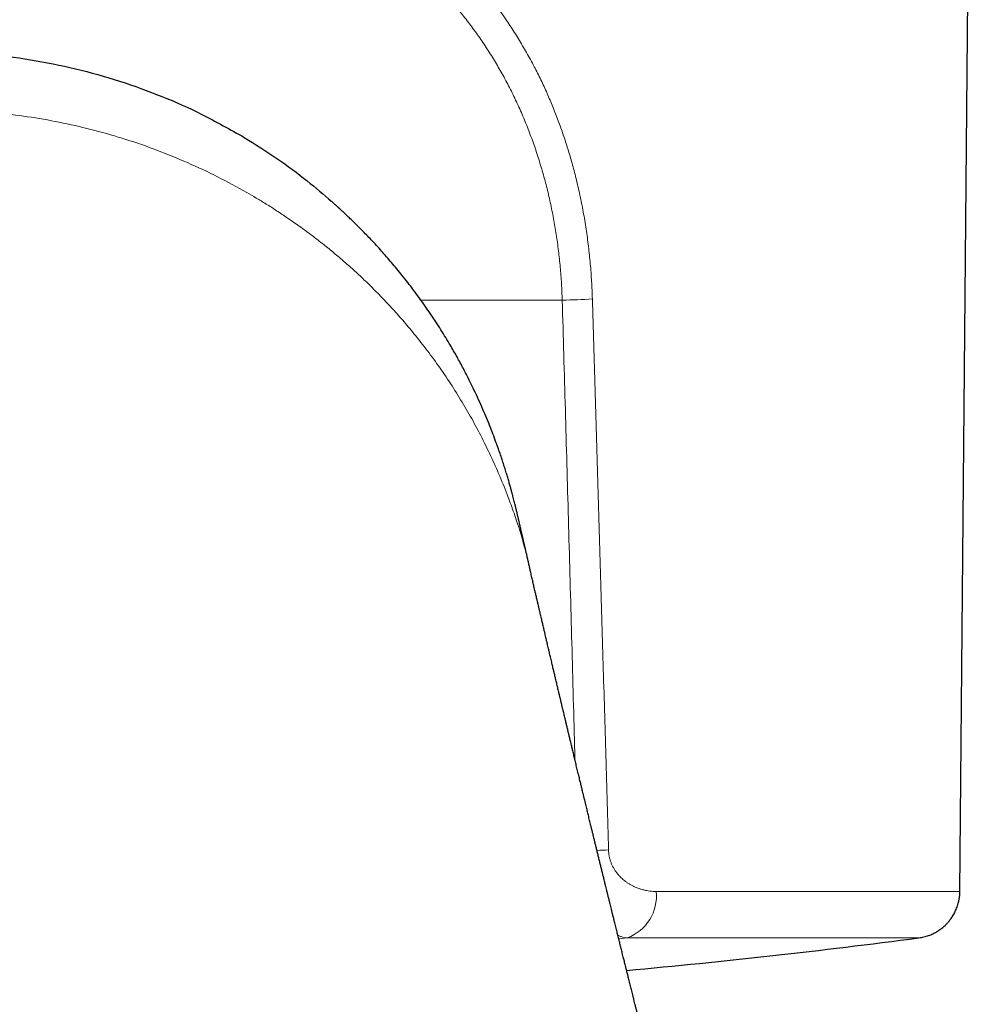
# Model space of a CAD drawing. Header units: millimetres. Extents: x 8 to 869, y 12 to 834.
# Tile 20 of 216: x 356 to 376, y 413 to 434. Entities that reach past the tile are written whole.
import ezdxf

# ---------------------------------------------------------------- set-up
doc = ezdxf.new("R2010")
doc.units = ezdxf.units.MM

msp = doc.modelspace()

# ---------------------------------------------------------------- linework, layer by layer
at = {"color": 7, "linetype": 'Continuous', "lineweight": 30}
for p, q in [((375.961, 415.735), (376.287, 453.106)), ((366.863, 422.566), (366.861, 422.575))]:
    msp.add_line(p, q, dxfattribs=at)
at = {"color": 252, "linetype": 'Continuous', "lineweight": 0}
for p, q in [((364.559, 428.244), (367.548, 428.244)), ((368.742, 414.735), (368.924, 414.752))]:
    msp.add_line(p, q, dxfattribs=at)
for centre, radius, start, end in [((366.927, 451.182), 22.946, 271.552, 273.1464), ((367.56, 433.779), 17.192, 272.4119, 273.2245), ((368.596, 415.639), 0.945, 290.3262, 5.8476)]:
    msp.add_arc(centre, radius, start, end, dxfattribs=at)
at = {"color": 7, "linetype": 'Continuous', "lineweight": 30}
msp.add_arc((354.291, 573.394), 160, 275.24219, 277.46887, dxfattribs=at)
at = {"color": 252, "linetype": 'Continuous', "lineweight": 0}
for points, knots in [([(368.186, 428.271), (368.181, 428.395), (368.172, 428.644), (368.143, 429.015), (368.105, 429.384), (368.055, 429.75), (367.995, 430.114), (367.923, 430.476), (367.843, 430.819), (367.758, 431.142), (367.669, 431.446), (367.571, 431.747), (367.466, 432.043), (367.352, 432.335), (367.229, 432.623), (367.097, 432.907), (366.953, 433.195), (366.796, 433.485), (366.625, 433.777), (366.444, 434.062), (366.277, 434.306), (366.127, 434.511), (365.998, 434.681), (365.864, 434.847), (365.727, 435.011), (365.56, 435.202), (365.362, 435.415), (365.128, 435.65), (364.886, 435.878), (364.674, 436.063), (364.498, 436.21), (364.36, 436.321), (364.219, 436.43), (364.076, 436.537), (363.93, 436.642), (363.73, 436.78), (363.474, 436.949), (363.157, 437.142), (362.83, 437.328), (362.517, 437.492), (362.22, 437.638), (361.941, 437.766), (361.663, 437.886), (361.395, 437.995), (361.14, 438.093), (360.891, 438.184), (360.638, 438.27), (360.381, 438.353), (360.12, 438.433), (359.855, 438.509), (359.587, 438.581), (359.28, 438.658), (358.933, 438.738), (358.544, 438.819), (358.15, 438.893), (357.751, 438.959), (357.346, 439.018), (356.939, 439.07), (356.519, 439.115), (356.087, 439.152), (355.641, 439.183), (355.193, 439.204), (354.743, 439.218), (354.442, 439.219), (354.291, 439.22)], [0, 0, 0, 0, 0.0180989, 0.0361426, 0.0541575, 0.0721701, 0.0902071, 0.1082948, 0.1264596, 0.1422022, 0.1579262, 0.1736484, 0.1893857, 0.2051549, 0.2209726, 0.2368554, 0.2528197, 0.2701679, 0.2875463, 0.3049752, 0.3224745, 0.3335193, 0.3446047, 0.3557353, 0.3669161, 0.3781515, 0.395405, 0.4127403, 0.4301732, 0.4477195, 0.456961, 0.46624, 0.4755586, 0.4849188, 0.4943228, 0.5037727, 0.5229261, 0.5422369, 0.5617206, 0.5813924, 0.5969904, 0.6127205, 0.6285894, 0.6434747, 0.656817, 0.6702364, 0.6837365, 0.6973207, 0.7109923, 0.7247546, 0.7386109, 0.7525643, 0.7720183, 0.7916044, 0.8113301, 0.8312031, 0.8512307, 0.8714201, 0.8912391, 0.9128938, 0.934589, 0.9563331, 0.978134, 1, 1, 1, 1]), ([(354.291, 438.51), (354.443, 438.509), (354.747, 438.507), (355.202, 438.493), (355.655, 438.47), (356.106, 438.438), (356.558, 438.397), (356.977, 438.35), (357.363, 438.299), (357.714, 438.246), (358.062, 438.187), (358.406, 438.122), (358.748, 438.052), (359.098, 437.972), (359.457, 437.882), (359.823, 437.781), (360.183, 437.673), (360.537, 437.557), (360.885, 437.432), (361.231, 437.298), (361.565, 437.158), (361.887, 437.013), (362.193, 436.864), (362.492, 436.707), (362.784, 436.543), (363.069, 436.37), (363.363, 436.181), (363.662, 435.972), (363.966, 435.742), (364.258, 435.502), (364.54, 435.251), (364.81, 434.989), (365.058, 434.729), (365.284, 434.473), (365.489, 434.221), (365.685, 433.963), (365.872, 433.697), (366.05, 433.423), (366.218, 433.142), (366.378, 432.853), (366.528, 432.557), (366.668, 432.254), (366.798, 431.944), (366.918, 431.629), (367.028, 431.308), (367.128, 430.981), (367.218, 430.649), (367.297, 430.314), (367.365, 429.976), (367.423, 429.635), (367.471, 429.291), (367.507, 428.945), (367.534, 428.596), (367.544, 428.362), (367.548, 428.244)], [0, 0, 0, 0, 0.023392, 0.046725, 0.070018, 0.09329, 0.116562, 0.140069, 0.158552, 0.176953, 0.19528, 0.213545, 0.231757, 0.249928, 0.270062, 0.290075, 0.309983, 0.329799, 0.34954, 0.369221, 0.389404, 0.407958, 0.426405, 0.444759, 0.463035, 0.481249, 0.499414, 0.520481, 0.541426, 0.562276, 0.583056, 0.60379, 0.624506, 0.64236, 0.660161, 0.677925, 0.69567, 0.713414, 0.731173, 0.748966, 0.766856, 0.784725, 0.802592, 0.820475, 0.83839, 0.856355, 0.874387, 0.892304, 0.910203, 0.928099, 0.946011, 0.963954, 0.981945, 1, 1, 1, 1]), ([(360.878, 430.522), (360.672, 430.635), (360.267, 430.859), (359.629, 431.157), (358.982, 431.422), (358.327, 431.65), (357.664, 431.842), (356.996, 431.999), (356.324, 432.12), (355.648, 432.206), (354.97, 432.26), (354.517, 432.266), (354.291, 432.27)], [0, 0, 0, 0, 0.1097735, 0.2167048, 0.3209964, 0.4228519, 0.5225032, 0.620218, 0.7164463, 0.8115671, 0.9059612, 1, 1, 1, 1]), ([(364.559, 427.353), (364.48, 427.451), (364.327, 427.643), (364.089, 427.918), (363.853, 428.178), (363.619, 428.421), (363.388, 428.648), (363.162, 428.86), (362.941, 429.057), (362.724, 429.241), (362.493, 429.429), (362.249, 429.619), (361.992, 429.808), (361.746, 429.98), (361.512, 430.136), (361.289, 430.277), (361.08, 430.404), (360.943, 430.484), (360.878, 430.522)], [0, 0, 0, 0, 0.0822894, 0.1608714, 0.2358855, 0.307462, 0.3757231, 0.439649, 0.5005888, 0.5586376, 0.6138843, 0.6815851, 0.744869, 0.8038907, 0.8587913, 0.9096995, 0.9567334, 1, 1, 1, 1]), ([(367.548, 428.244), (367.57, 427.475), (367.614, 425.932), (367.679, 423.611), (367.743, 421.28), (367.789, 419.58), (367.814, 418.658), (367.818, 418.516)], [0, 0, 0, 0, 0.237358, 0.475864, 0.715518, 0.95632, 1, 1, 1, 1]), ([(368.527, 416.613), (368.508, 417.272), (368.471, 418.586), (368.414, 420.549), (368.357, 422.499), (368.301, 424.435), (368.244, 426.357), (368.205, 427.634), (368.186, 428.271)], [0, 0, 0, 0, 0.169577, 0.337989, 0.505238, 0.671323, 0.836243, 1, 1, 1, 1]), ([(366.384, 424.133), (366.325, 424.281), (366.208, 424.576), (366.011, 425.009), (365.802, 425.431), (365.579, 425.84), (365.343, 426.237), (365.094, 426.621), (364.835, 426.993), (364.65, 427.234), (364.559, 427.353)], [0, 0, 0, 0, 0.133379, 0.264534, 0.393155, 0.519271, 0.642947, 0.764251, 0.883248, 1, 1, 1, 1]), ([(366.861, 422.575), (366.855, 422.602), (366.821, 422.759), (366.747, 423.04), (366.637, 423.416), (366.517, 423.779), (366.428, 424.016), (366.384, 424.133)], [0, 0, 0, 0, 0.051531, 0.298278, 0.538905, 0.772941, 1, 1, 1, 1]), ([(369.536, 415.735), (369.514, 415.735), (369.469, 415.736), (369.402, 415.742), (369.335, 415.753), (369.27, 415.767), (369.207, 415.784), (369.148, 415.805), (369.093, 415.827), (369.039, 415.852), (368.987, 415.88), (368.937, 415.911), (368.879, 415.952), (368.815, 416.004), (368.754, 416.064), (368.707, 416.121), (368.67, 416.171), (368.636, 416.225), (368.606, 416.283), (368.58, 416.345), (368.558, 416.409), (368.542, 416.476), (368.531, 416.544), (368.528, 416.59), (368.527, 416.613)], [0, 0, 0, 0, 0.052907, 0.105247, 0.157123, 0.208638, 0.2599, 0.304911, 0.348961, 0.392135, 0.434521, 0.476213, 0.517309, 0.583469, 0.646299, 0.686645, 0.725985, 0.764537, 0.804682, 0.844112, 0.883189, 0.92283, 0.961611, 1, 1, 1, 1]), ([(375.96, 415.735), (375.958, 415.735), (375.954, 415.735), (375.916, 415.735), (375.853, 415.735), (375.764, 415.735), (375.65, 415.735), (375.511, 415.735), (375.347, 415.735), (375.157, 415.735), (374.943, 415.735), (374.704, 415.735), (374.441, 415.735), (374.154, 415.735), (373.844, 415.735), (373.511, 415.735), (373.154, 415.735), (372.776, 415.735), (372.375, 415.735), (371.953, 415.735), (371.51, 415.735), (371.046, 415.735), (370.563, 415.735), (370.061, 415.735), (369.711, 415.735), (369.536, 415.735)], [0, 0, 0, 0, 0.041523, 0.08509, 0.128657, 0.172224, 0.215791, 0.259358, 0.302926, 0.346493, 0.39006, 0.433627, 0.477194, 0.520761, 0.564329, 0.607896, 0.651463, 0.69503, 0.738597, 0.782164, 0.825731, 0.869299, 0.912866, 0.956433, 1, 1, 1, 1]), ([(368.724, 414.808), (368.73, 414.806), (368.754, 414.794), (368.799, 414.778), (368.86, 414.76), (368.902, 414.755), (368.924, 414.752)], [0, 0, 0, 0, 0.078105, 0.362288, 0.669586, 1, 1, 1, 1]), ([(368.924, 414.752), (369.051, 414.752), (369.303, 414.752), (369.669, 414.752), (370.026, 414.752), (370.372, 414.752), (370.708, 414.752), (371.032, 414.752), (371.346, 414.752), (371.647, 414.752), (371.938, 414.752), (372.216, 414.752), (372.483, 414.752), (372.737, 414.752), (372.98, 414.752), (373.209, 414.752), (373.426, 414.752), (373.631, 414.752), (373.822, 414.752), (374, 414.752), (374.166, 414.752), (374.318, 414.752), (374.456, 414.752), (374.581, 414.752), (374.693, 414.752), (374.791, 414.752), (374.875, 414.752), (374.946, 414.752), (375.003, 414.752), (375.046, 414.752), (375.075, 414.752), (375.09, 414.752), (375.089, 414.752), (375.089, 414.752)], [0, 0, 0, 0, 0.032677, 0.065353, 0.09803, 0.130707, 0.163383, 0.19606, 0.228737, 0.261413, 0.29409, 0.326767, 0.359444, 0.39212, 0.424797, 0.457474, 0.49015, 0.522827, 0.555504, 0.58818, 0.620857, 0.653534, 0.68621, 0.718887, 0.751564, 0.78424, 0.816917, 0.849594, 0.88227, 0.914947, 0.947624, 0.980301, 1, 1, 1, 1])]:
    msp.add_open_spline(points, degree=3, knots=knots, dxfattribs=at)
at = {"color": 7, "linetype": 'Continuous', "lineweight": 30}
for points, knots in [([(354.34, 433.496), (354.669, 433.487), (355.329, 433.469), (356.304, 433.343), (357.262, 433.152), (358.191, 432.89), (359.084, 432.565), (359.972, 432.171), (360.527, 431.855), (360.822, 431.688)], [0, 0, 0, 0, 0.138643, 0.277479, 0.416411, 0.557545, 0.698684, 0.839831, 1, 1, 1, 1]), ([(360.822, 431.688), (361.054, 431.542), (361.519, 431.25), (362.132, 430.797), (362.495, 430.482), (362.663, 430.337)], [0, 0, 0, 0, 0.350342, 0.700812, 1, 1, 1, 1]), ([(366.862, 422.575), (366.859, 422.588), (366.854, 422.61), (366.845, 422.649), (366.836, 422.689), (366.827, 422.729), (366.818, 422.766), (366.809, 422.806), (366.8, 422.846), (366.789, 422.893), (366.776, 422.951), (366.76, 423.021), (366.744, 423.088), (366.728, 423.159), (366.712, 423.229), (366.699, 423.286), (366.686, 423.34), (366.674, 423.391), (366.665, 423.434), (366.656, 423.472), (366.646, 423.515), (366.635, 423.56), (366.625, 423.604), (366.617, 423.638), (366.611, 423.666), (366.604, 423.693), (366.596, 423.727), (366.587, 423.766), (366.578, 423.805), (366.569, 423.84), (366.561, 423.873), (366.554, 423.904), (366.544, 423.943), (366.532, 423.99), (366.518, 424.046), (366.503, 424.105), (366.486, 424.167), (366.468, 424.236), (366.446, 424.314), (366.422, 424.399), (366.395, 424.493), (366.364, 424.594), (366.331, 424.703), (366.294, 424.818), (366.253, 424.94), (366.209, 425.068), (366.158, 425.213), (366.098, 425.375), (366.029, 425.554), (365.953, 425.742), (365.87, 425.938), (365.779, 426.142), (365.678, 426.359), (365.566, 426.588), (365.44, 426.83), (365.305, 427.079), (365.176, 427.301), (365.059, 427.495), (364.956, 427.661), (364.847, 427.828), (364.735, 427.995), (364.618, 428.164), (364.497, 428.332), (364.374, 428.497), (364.254, 428.653), (364.136, 428.801), (364.022, 428.94), (363.912, 429.071), (363.805, 429.194), (363.698, 429.315), (363.591, 429.432), (363.485, 429.545), (363.385, 429.65), (363.291, 429.745), (363.203, 429.833), (363.122, 429.912), (363.048, 429.983), (362.981, 430.047), (362.921, 430.104), (362.868, 430.153), (362.822, 430.195), (362.783, 430.23), (362.752, 430.257), (362.731, 430.277), (362.72, 430.286), (362.716, 430.29), (362.715, 430.291), (362.714, 430.292), (362.712, 430.294), (362.709, 430.296), (362.705, 430.301), (362.699, 430.308), (362.691, 430.316), (362.681, 430.326), (362.674, 430.333), (362.67, 430.337)], [0, 0, 0, 0, 0.00464, 0.008609, 0.012145, 0.015578, 0.019152, 0.022634, 0.02613, 0.02976, 0.035922, 0.042188, 0.048869, 0.055908, 0.062872, 0.068782, 0.074244, 0.079432, 0.083663, 0.087743, 0.092299, 0.097382, 0.10214, 0.105787, 0.108405, 0.11113, 0.114743, 0.119218, 0.123458, 0.126926, 0.129647, 0.13286, 0.135359, 0.140182, 0.14572, 0.152116, 0.159461, 0.167833, 0.177281, 0.187773, 0.199299, 0.211851, 0.225417, 0.239716, 0.254968, 0.271156, 0.288264, 0.309802, 0.332585, 0.356587, 0.381775, 0.408119, 0.435586, 0.466155, 0.497926, 0.530856, 0.5649, 0.586848, 0.609207, 0.631963, 0.655083, 0.677711, 0.701889, 0.724954, 0.746933, 0.767847, 0.787719, 0.806568, 0.824414, 0.841276, 0.859264, 0.876027, 0.891586, 0.905962, 0.919174, 0.931238, 0.942171, 0.951986, 0.960697, 0.968314, 0.974848, 0.980307, 0.984697, 0.988026, 0.989293, 0.98943, 0.989564, 0.989707, 0.989866, 0.990256, 0.990767, 0.992198, 0.994204, 0.996802, 1, 1, 1, 1]), ([(372.164, 401.531), (372.142, 401.616), (372.097, 401.783), (372.031, 402.027), (371.969, 402.26), (371.91, 402.478), (371.856, 402.681), (371.806, 402.869), (371.76, 403.041), (371.718, 403.198), (371.68, 403.339), (371.647, 403.465), (371.617, 403.575), (371.592, 403.67), (371.572, 403.745), (371.557, 403.804), (371.543, 403.855), (371.528, 403.911), (371.511, 403.977), (371.49, 404.055), (371.456, 404.182), (371.412, 404.35), (371.365, 404.526), (371.328, 404.666), (371.3, 404.774), (371.273, 404.873), (371.25, 404.96), (371.231, 405.033), (371.215, 405.095), (371.198, 405.157), (371.179, 405.231), (371.155, 405.322), (371.127, 405.426), (371.098, 405.537), (371.067, 405.654), (371.029, 405.799), (370.984, 405.972), (370.943, 406.127), (370.914, 406.237), (370.899, 406.295), (370.885, 406.347), (370.874, 406.391), (370.865, 406.425), (370.858, 406.452), (370.851, 406.476), (370.844, 406.505), (370.834, 406.543), (370.821, 406.591), (370.806, 406.649), (370.78, 406.75), (370.744, 406.889), (370.705, 407.037), (370.673, 407.157), (370.649, 407.251), (370.626, 407.339), (370.605, 407.419), (370.587, 407.488), (370.573, 407.542), (370.562, 407.583), (370.554, 407.615), (370.546, 407.647), (370.535, 407.688), (370.521, 407.743), (370.504, 407.808), (370.486, 407.878), (370.467, 407.949), (370.432, 408.085), (370.381, 408.283), (370.324, 408.5), (370.28, 408.672), (370.248, 408.795), (370.219, 408.908), (370.192, 409.013), (370.165, 409.116), (370.138, 409.224), (370.111, 409.326), (370.087, 409.42), (370.065, 409.506), (370.042, 409.594), (370.019, 409.686), (369.995, 409.779), (369.972, 409.869), (369.952, 409.946), (369.934, 410.014), (369.917, 410.081), (369.898, 410.157), (369.878, 410.234), (369.86, 410.306), (369.843, 410.369), (369.829, 410.425), (369.818, 410.47), (369.808, 410.508), (369.8, 410.538), (369.793, 410.566), (369.786, 410.594), (369.778, 410.624), (369.768, 410.666), (369.754, 410.718), (369.739, 410.778), (369.723, 410.84), (369.706, 410.906), (369.689, 410.975), (369.671, 411.046), (369.654, 411.111), (369.64, 411.167), (369.628, 411.213), (369.617, 411.255), (369.606, 411.3), (369.592, 411.354), (369.576, 411.417), (369.559, 411.485), (369.541, 411.555), (369.525, 411.619), (369.51, 411.676), (369.497, 411.728), (369.483, 411.783), (369.467, 411.848), (369.448, 411.922), (369.428, 412.002), (369.404, 412.094), (369.379, 412.193), (369.355, 412.291), (369.333, 412.378), (369.312, 412.461), (369.29, 412.548), (369.267, 412.639), (369.245, 412.724), (369.225, 412.805), (369.206, 412.881), (369.186, 412.959), (369.167, 413.037), (369.147, 413.115), (369.128, 413.19), (369.113, 413.25), (369.101, 413.298), (369.091, 413.339), (369.078, 413.389), (369.063, 413.449), (369.047, 413.513), (369.032, 413.575), (369.018, 413.631), (369.004, 413.685), (368.992, 413.735), (368.98, 413.783), (368.969, 413.826), (368.957, 413.873), (368.944, 413.927), (368.927, 413.996), (368.907, 414.076), (368.884, 414.165), (368.862, 414.256), (368.838, 414.352), (368.813, 414.452), (368.788, 414.553), (368.763, 414.652), (368.738, 414.752), (368.713, 414.854), (368.687, 414.961), (368.662, 415.058), (368.641, 415.146), (368.622, 415.222), (368.604, 415.294), (368.588, 415.358), (368.574, 415.416), (368.559, 415.476), (368.542, 415.546), (368.524, 415.619), (368.507, 415.689), (368.491, 415.752), (368.477, 415.811), (368.464, 415.864), (368.452, 415.91), (368.441, 415.955), (368.427, 416.012), (368.41, 416.084), (368.389, 416.168), (368.368, 416.254), (368.347, 416.34), (368.325, 416.427), (368.305, 416.512), (368.285, 416.593), (368.266, 416.67), (368.248, 416.741), (368.232, 416.809), (368.217, 416.871), (368.202, 416.932), (368.187, 416.994), (368.171, 417.06), (368.155, 417.124), (368.141, 417.183), (368.127, 417.239), (368.114, 417.293), (368.102, 417.344), (368.09, 417.393), (368.078, 417.441), (368.066, 417.492), (368.052, 417.547), (368.038, 417.607), (368.023, 417.669), (368.007, 417.734), (367.992, 417.796), (367.978, 417.853), (367.964, 417.912), (367.948, 417.979), (367.927, 418.065), (367.902, 418.169), (367.874, 418.283), (367.847, 418.397), (367.821, 418.504), (367.796, 418.607), (367.774, 418.701), (367.753, 418.788), (367.733, 418.87), (367.713, 418.954), (367.694, 419.032), (367.676, 419.107), (367.659, 419.18), (367.64, 419.258), (367.625, 419.324), (367.612, 419.377), (367.602, 419.419), (367.591, 419.465), (367.58, 419.512), (367.569, 419.555), (367.561, 419.59), (367.553, 419.622), (367.546, 419.655), (367.534, 419.703), (367.52, 419.762), (367.504, 419.831), (367.487, 419.901), (367.468, 419.982), (367.447, 420.07), (367.425, 420.164), (367.404, 420.252), (367.385, 420.333), (367.366, 420.411), (367.35, 420.478), (367.336, 420.539), (367.324, 420.588), (367.312, 420.641), (367.3, 420.692), (367.288, 420.743), (367.274, 420.8), (367.26, 420.863), (367.246, 420.923), (367.232, 420.981), (367.218, 421.04), (367.203, 421.104), (367.188, 421.169), (367.172, 421.236), (367.158, 421.298), (367.145, 421.351), (367.135, 421.396), (367.124, 421.44), (367.113, 421.488), (367.101, 421.538), (367.09, 421.587), (367.079, 421.633), (367.07, 421.671), (367.063, 421.703), (367.055, 421.736), (367.047, 421.771), (367.038, 421.808), (367.03, 421.843), (367.023, 421.875), (367.015, 421.91), (367.002, 421.962), (366.987, 422.027), (366.971, 422.097), (366.957, 422.156), (366.945, 422.207), (366.934, 422.257), (366.923, 422.306), (366.911, 422.356), (366.899, 422.406), (366.888, 422.457), (366.877, 422.505), (366.868, 422.54), (366.864, 422.56), (366.862, 422.566)], [0, 0, 0, 0, 0.012093, 0.023942, 0.035075, 0.045489, 0.055177, 0.064137, 0.072363, 0.079852, 0.0866, 0.092604, 0.097863, 0.102372, 0.106131, 0.108553, 0.110841, 0.11343, 0.11659, 0.120323, 0.124614, 0.134779, 0.14433, 0.149722, 0.154893, 0.15972, 0.163892, 0.167393, 0.170221, 0.172797, 0.176242, 0.180823, 0.185802, 0.191084, 0.196668, 0.20248, 0.211782, 0.221513, 0.224642, 0.227494, 0.229959, 0.232037, 0.233727, 0.234927, 0.235884, 0.237204, 0.239012, 0.241309, 0.244096, 0.247272, 0.255819, 0.263916, 0.268522, 0.272968, 0.277253, 0.281131, 0.284413, 0.2871, 0.288923, 0.290309, 0.29158, 0.293525, 0.296183, 0.299425, 0.302801, 0.306205, 0.309636, 0.322111, 0.334494, 0.340678, 0.34669, 0.352105, 0.356876, 0.361681, 0.366851, 0.372261, 0.376248, 0.380339, 0.384547, 0.388902, 0.393408, 0.397806, 0.40179, 0.404373, 0.407536, 0.411401, 0.415186, 0.418582, 0.421587, 0.424203, 0.426527, 0.42811, 0.429561, 0.430882, 0.432077, 0.433486, 0.435306, 0.437979, 0.440939, 0.443888, 0.446826, 0.450311, 0.453777, 0.456941, 0.459603, 0.461763, 0.463492, 0.465601, 0.468155, 0.471185, 0.47472, 0.477853, 0.481125, 0.483857, 0.485977, 0.488563, 0.491669, 0.495262, 0.499088, 0.503116, 0.508459, 0.513165, 0.517031, 0.520884, 0.525103, 0.529426, 0.533805, 0.5373, 0.540924, 0.544652, 0.548389, 0.552128, 0.555799, 0.558949, 0.560765, 0.562558, 0.564911, 0.567847, 0.571104, 0.574069, 0.576715, 0.579044, 0.581693, 0.58393, 0.5858, 0.587924, 0.590529, 0.593613, 0.59769, 0.601917, 0.606285, 0.610635, 0.615689, 0.620453, 0.625113, 0.62982, 0.634635, 0.639694, 0.64496, 0.648588, 0.652213, 0.655755, 0.658806, 0.66131, 0.664002, 0.667434, 0.671279, 0.674349, 0.677357, 0.680252, 0.682772, 0.684882, 0.686866, 0.689201, 0.692993, 0.697054, 0.701134, 0.705233, 0.709369, 0.713416, 0.717349, 0.721003, 0.724349, 0.727472, 0.730587, 0.733139, 0.73618, 0.739456, 0.742494, 0.745281, 0.747818, 0.750511, 0.752948, 0.755131, 0.757415, 0.759778, 0.762436, 0.765265, 0.768227, 0.771324, 0.774441, 0.777126, 0.77933, 0.782858, 0.786679, 0.791575, 0.797599, 0.802896, 0.807802, 0.812727, 0.817643, 0.821133, 0.825018, 0.829274, 0.833058, 0.836204, 0.839859, 0.843493, 0.847342, 0.849136, 0.851124, 0.853307, 0.855655, 0.857739, 0.859399, 0.860716, 0.862218, 0.864073, 0.867578, 0.870606, 0.873826, 0.877467, 0.882109, 0.886306, 0.890895, 0.894587, 0.897854, 0.901907, 0.904156, 0.906412, 0.908972, 0.911571, 0.913658, 0.916302, 0.919653, 0.922537, 0.924826, 0.927841, 0.931002, 0.933907, 0.937053, 0.940431, 0.942681, 0.944669, 0.946754, 0.949, 0.951369, 0.953841, 0.956071, 0.957861, 0.959182, 0.960706, 0.962434, 0.964255, 0.965892, 0.96733, 0.968848, 0.970841, 0.974772, 0.978085, 0.980733, 0.98312, 0.985357, 0.98777, 0.990014, 0.992426, 0.994934, 0.997245, 0.999164, 1, 1, 1, 1]), ([(375.091, 414.752), (375.127, 414.758), (375.198, 414.77), (375.297, 414.8), (375.386, 414.837), (375.458, 414.875), (375.515, 414.911), (375.56, 414.943), (375.598, 414.973), (375.631, 415.001), (375.666, 415.034), (375.706, 415.076), (375.754, 415.133), (375.803, 415.202), (375.851, 415.284), (375.894, 415.38), (375.926, 415.476), (375.946, 415.567), (375.958, 415.65), (375.96, 415.706), (375.961, 415.735)], [0, 0, 0, 0, 0.077519, 0.150245, 0.217219, 0.277676, 0.320961, 0.359486, 0.393099, 0.421697, 0.450367, 0.493535, 0.5448, 0.603995, 0.670795, 0.744675, 0.82487, 0.881373, 0.939882, 1, 1, 1, 1])]:
    msp.add_open_spline(points, degree=3, knots=knots, dxfattribs=at)

doc.saveas('drawing.dxf')
